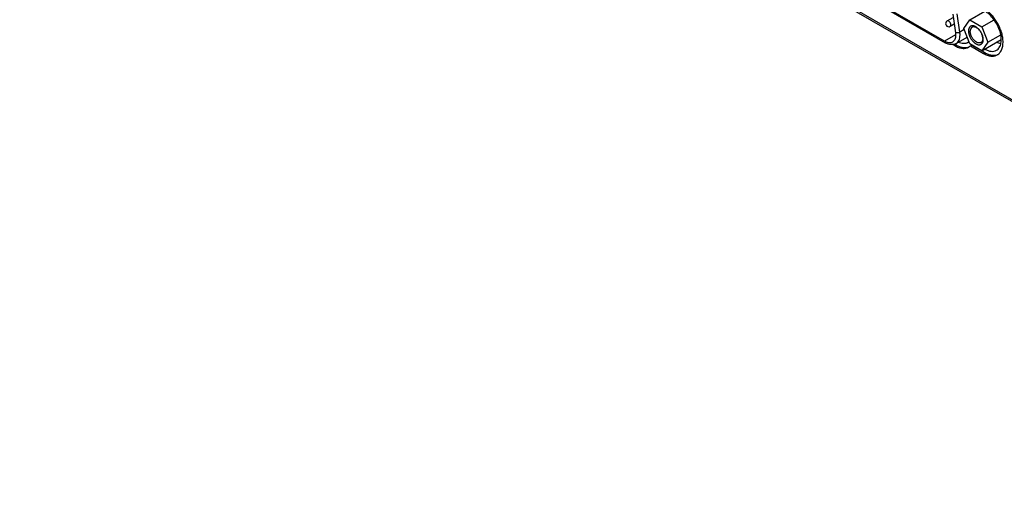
# Model space of a CAD drawing. Header units: inches. Extents: x 0 to 34, y 0 to 22.
# Tile 30 of 71: x 21.4 to 25, y 11.5 to 13.3. Entities that reach past the tile are written whole.
import ezdxf

# ---------------------------------------------------------------- set-up
doc = ezdxf.new("R2010")
doc.units = ezdxf.units.IN
doc.header["$LTSCALE"] = 1.87
doc.header["$MEASUREMENT"] = 0
doc.layers.get('0').update_dxf_attribs({"linetype": 'CONTINUOUS'})
doc.layers.add('02___PRT_ALL_AXES', color=7, linetype='CONTINUOUS')

msp = doc.modelspace()

# ---------------------------------------------------------------- linework, layer by layer
at = {"color": 7, "linetype": 'CONTINUOUS'}
for p, q in [((19.9151, 15.9824), (27.6547, 11.5137)), ((20.1354, 15.8623), (27.4246, 11.6536)), ((24.7752, 13.2549), (23.9564, 13.7276)), ((23.9587, 13.7224), (24.7775, 13.2496)), ((24.8055, 13.3554), (24.8151, 13.2868)), ((24.8312, 13.2885), (24.8216, 13.3571)), ((24.8682, 13.3346), (24.9236, 13.3666)), ((24.7843, 13.3305), (24.8072, 13.3436)), ((24.7958, 13.3106), (24.8106, 13.3191)), ((24.846, 13.3029), (24.8682, 13.3346)), ((24.8682, 13.3346), (24.9127, 13.3089)), ((24.9127, 13.3089), (24.9577, 13.3348)), ((24.8478, 13.2981), (24.8312, 13.2885)), ((24.8682, 13.2455), (24.846, 13.3029)), ((24.9127, 13.3089), (24.935, 13.2515)), ((24.8157, 13.2783), (24.7752, 13.2549)), ((24.8177, 13.2468), (24.8586, 13.2704)), ((24.9128, 13.2198), (24.8682, 13.2455)), ((24.9128, 13.2198), (24.9844, 13.2612)), ((24.935, 13.2515), (24.9128, 13.2198)), ((24.935, 13.2515), (24.9826, 13.279))]:
    msp.add_line(p, q, dxfattribs=at)
for centre, radius, start, end in [((24.7901, 13.3205), 0.0115, 120.0016, 300.0006), ((24.8003, 13.2983), 0.0501, 239.9395, 245.0486)]:
    msp.add_arc(centre, radius, start, end, dxfattribs=at)
for points, knots in [([(24.7982, 13.3158), (24.7982, 13.3179), (24.7971, 13.3221), (24.7942, 13.3266), (24.7911, 13.3294), (24.7887, 13.3307), (24.7864, 13.3312), (24.7849, 13.3308), (24.7843, 13.3305)], [0, 0, 0, 0, 0.269884, 0.561311, 0.695453, 0.813138, 0.912854, 1, 1, 1, 1]), ([(24.7958, 13.3106), (24.7966, 13.311), (24.7979, 13.3127), (24.7982, 13.3147), (24.7982, 13.3158)], [0, 0, 0, 0, 0.449173, 1, 1, 1, 1]), ([(24.8312, 13.2885), (24.8288, 13.2871), (24.8234, 13.2857), (24.8177, 13.2859), (24.8151, 13.2868)], [0, 0, 0, 0, 0.511421, 1, 1, 1, 1]), ([(24.8151, 13.2868), (24.8152, 13.2861), (24.8156, 13.2833), (24.8157, 13.2804), (24.8157, 13.2783)], [0, 0, 0, 0, 0.257392, 1, 1, 1, 1]), ([(24.832, 13.2783), (24.832, 13.2791), (24.8319, 13.2826), (24.8316, 13.286), (24.8312, 13.2885)], [0, 0, 0, 0, 0.242579, 1, 1, 1, 1]), ([(24.9177, 13.2615), (24.9177, 13.2626), (24.9176, 13.2647), (24.9172, 13.268), (24.9166, 13.2714), (24.9157, 13.2748), (24.9145, 13.2782), (24.9132, 13.2817), (24.9116, 13.285), (24.9098, 13.2884), (24.9078, 13.2916), (24.9056, 13.2946), (24.9034, 13.2975), (24.901, 13.3003), (24.8984, 13.3027), (24.8959, 13.305), (24.8932, 13.307), (24.8905, 13.3087), (24.8879, 13.3101), (24.8852, 13.3111), (24.883, 13.3118), (24.8813, 13.3121), (24.8797, 13.3123), (24.8777, 13.3124), (24.8754, 13.3121), (24.8736, 13.3116), (24.8722, 13.3111), (24.8709, 13.3104), (24.8694, 13.3093), (24.8678, 13.3078), (24.8664, 13.3059), (24.8653, 13.3037), (24.8644, 13.3013), (24.8637, 13.2987), (24.8634, 13.2959), (24.8633, 13.2939), (24.8633, 13.2929)], [0, 0, 0, 0, 0.032546, 0.066569, 0.101899, 0.138374, 0.175797, 0.213947, 0.252589, 0.291479, 0.330368, 0.369007, 0.407151, 0.444567, 0.481034, 0.516354, 0.550355, 0.582896, 0.61388, 0.643254, 0.671029, 0.684344, 0.697295, 0.722179, 0.745935, 0.768881, 0.78018, 0.791425, 0.81395, 0.836901, 0.860666, 0.885562, 0.911825, 0.939613, 0.969012, 1, 1, 1, 1]), ([(24.8633, 13.2929), (24.8633, 13.2919), (24.8634, 13.2897), (24.8638, 13.2864), (24.8644, 13.2831), (24.8653, 13.2797), (24.8665, 13.2762), (24.8678, 13.2728), (24.8694, 13.2694), (24.8712, 13.2661), (24.8732, 13.2629), (24.8753, 13.2598), (24.8776, 13.2569), (24.88, 13.2542), (24.8826, 13.2517), (24.8851, 13.2494), (24.8878, 13.2475), (24.8904, 13.2458), (24.8931, 13.2444), (24.8958, 13.2433), (24.8979, 13.2426), (24.8997, 13.2423), (24.9013, 13.2421), (24.9033, 13.242), (24.9056, 13.2423), (24.9074, 13.2428), (24.9088, 13.2434), (24.9101, 13.244), (24.9116, 13.2451), (24.9132, 13.2467), (24.9146, 13.2485), (24.9157, 13.2507), (24.9166, 13.2531), (24.9173, 13.2557), (24.9176, 13.2586), (24.9177, 13.2605), (24.9177, 13.2615)], [0, 0, 0, 0, 0.032546, 0.066569, 0.101899, 0.138374, 0.175797, 0.213947, 0.252589, 0.291479, 0.330368, 0.369007, 0.407151, 0.444567, 0.481034, 0.516354, 0.550355, 0.582896, 0.61388, 0.643254, 0.671029, 0.684344, 0.697295, 0.722179, 0.745935, 0.768881, 0.78018, 0.791425, 0.81395, 0.836901, 0.860666, 0.885562, 0.911825, 0.939613, 0.969012, 1, 1, 1, 1]), ([(24.8766, 13.3069), (24.876, 13.3066), (24.875, 13.3059), (24.8736, 13.3045), (24.8725, 13.3029), (24.8715, 13.3011), (24.8707, 13.2991), (24.8702, 13.2968), (24.8698, 13.2944), (24.8698, 13.2928), (24.8698, 13.2919)], [0, 0, 0, 0, 0.108009, 0.218041, 0.331959, 0.451297, 0.577194, 0.71043, 0.851418, 1, 1, 1, 1]), ([(24.9092, 13.2503), (24.9088, 13.2501), (24.908, 13.2496), (24.9066, 13.2492), (24.9052, 13.2489), (24.9032, 13.2487), (24.9005, 13.2489), (24.8972, 13.2498), (24.8945, 13.251), (24.8923, 13.2523), (24.8906, 13.2534), (24.8889, 13.2546), (24.8866, 13.2564), (24.8839, 13.2591), (24.8809, 13.2626), (24.8782, 13.2664), (24.8757, 13.2705), (24.8736, 13.2748), (24.8719, 13.2792), (24.8707, 13.2835), (24.8701, 13.2871), (24.8698, 13.2899), (24.8698, 13.2913), (24.8698, 13.2919)], [0, 0, 0, 0, 0.021328, 0.042888, 0.064895, 0.087544, 0.13533, 0.187243, 0.243689, 0.273633, 0.304669, 0.336743, 0.369779, 0.43837, 0.509644, 0.582652, 0.656367, 0.729726, 0.801687, 0.871261, 0.937601, 0.969343, 1, 1, 1, 1]), ([(24.916, 13.2653), (24.916, 13.2659), (24.9159, 13.2673), (24.9157, 13.2701), (24.915, 13.2737), (24.9138, 13.278), (24.9121, 13.2824), (24.91, 13.2867), (24.9076, 13.2908), (24.9048, 13.2946), (24.9018, 13.2981), (24.8991, 13.3007), (24.8969, 13.3026), (24.8952, 13.3038), (24.8935, 13.3049), (24.8913, 13.3062), (24.8885, 13.3074), (24.8852, 13.3083), (24.8826, 13.3085), (24.8805, 13.3083), (24.8791, 13.308), (24.8778, 13.3075), (24.877, 13.3071), (24.8766, 13.3069)], [0, 0, 0, 0, 0.030657, 0.062399, 0.128739, 0.198313, 0.270274, 0.343633, 0.417348, 0.490356, 0.56163, 0.630221, 0.663257, 0.695331, 0.726367, 0.756311, 0.812757, 0.86467, 0.912456, 0.935105, 0.957112, 0.978672, 1, 1, 1, 1]), ([(24.7752, 13.2549), (24.7752, 13.2538), (24.7754, 13.2517), (24.7768, 13.2501), (24.7775, 13.2496)], [0, 0, 0, 0, 0.550825, 1, 1, 1, 1]), ([(24.8177, 13.2468), (24.8148, 13.2451), (24.8084, 13.2427), (24.7979, 13.2422), (24.7874, 13.2446), (24.7808, 13.2478), (24.7775, 13.2496)], [0, 0, 0, 0, 0.238663, 0.481282, 0.733248, 1, 1, 1, 1]), ([(24.8039, 13.252), (24.8022, 13.2511), (24.7985, 13.2496), (24.7899, 13.2489), (24.7833, 13.2509), (24.7791, 13.2528)], [0, 0, 0, 0, 0.223839, 0.460044, 1, 1, 1, 1]), ([(24.8157, 13.2783), (24.8157, 13.2754), (24.8153, 13.2699), (24.8131, 13.2623), (24.8093, 13.2561), (24.8058, 13.2531), (24.8039, 13.252)], [0, 0, 0, 0, 0.289772, 0.549064, 0.782223, 1, 1, 1, 1]), ([(24.8177, 13.2468), (24.82, 13.2481), (24.8242, 13.2517), (24.8288, 13.2591), (24.8315, 13.2682), (24.832, 13.2748), (24.832, 13.2783)], [0, 0, 0, 0, 0.217777, 0.450936, 0.710228, 1, 1, 1, 1]), ([(24.916, 13.2653), (24.916, 13.2644), (24.9159, 13.2628), (24.9156, 13.2603), (24.915, 13.2581), (24.9143, 13.2561), (24.9133, 13.2542), (24.9121, 13.2527), (24.9108, 13.2513), (24.9097, 13.2506), (24.9092, 13.2503)], [0, 0, 0, 0, 0.148582, 0.28957, 0.422806, 0.548703, 0.668041, 0.781959, 0.891991, 1, 1, 1, 1])]:
    msp.add_open_spline(points, degree=3, knots=knots, dxfattribs=at)
at = {"layer": '02___PRT_ALL_AXES', "color": 7, "linetype": 'CONTINUOUS'}
for p, q in [((24.8123, 13.2446), (24.8174, 13.2417)), ((24.9902, 13.2646), (24.9902, 13.2646)), ((24.9902, 13.2646), (24.9902, 13.2646)), ((24.8052, 13.2431), (24.8125, 13.2389)), ((24.8125, 13.2389), (24.8174, 13.2417)), ((24.8703, 13.2382), (24.8752, 13.241)), ((24.8703, 13.2382), (24.9187, 13.2102)), ((24.8752, 13.241), (24.9236, 13.213)), ((24.9187, 13.2102), (24.9236, 13.213))]:
    msp.add_line(p, q, dxfattribs=at)
for centre, radius, start, end in [((24.8463, 13.276), 0.0295, 300.0326, 309.8347), ((24.8517, 13.267), 0.0351, 290.8212, 295.3363), ((24.847, 13.2637), 0.0346, 300.0052, 304.6746), ((24.8467, 13.2642), 0.0352, 304.6832, 312.2214), ((24.9573, 13.2383), 0.035, 290.3155, 290.6796), ((24.9574, 13.238), 0.0346, 290.673, 295.2718), ((24.9527, 13.2347), 0.0342, 300.0053, 304.7338)]:
    msp.add_arc(centre, radius, start, end, dxfattribs=at)
for points, knots in [([(24.9902, 13.2646), (24.9895, 13.2701), (24.9874, 13.2812), (24.9823, 13.2976), (24.9751, 13.314), (24.9662, 13.3297), (24.9558, 13.3443), (24.9443, 13.3573), (24.932, 13.3684), (24.9232, 13.3745), (24.9187, 13.3771)], [0, 0, 0, 0, 0.119548, 0.245769, 0.376286, 0.508429, 0.639423, 0.766569, 0.887422, 1, 1, 1, 1]), ([(24.9666, 13.2218), (24.9687, 13.2231), (24.9727, 13.2261), (24.9794, 13.2346), (24.9844, 13.2491), (24.9849, 13.2693), (24.9803, 13.2916), (24.9712, 13.3143), (24.9581, 13.3355), (24.9423, 13.3535), (24.9299, 13.3631), (24.9235, 13.3667)], [0, 0, 0, 0, 0.042878, 0.087525, 0.186931, 0.304246, 0.437974, 0.582384, 0.729605, 0.871262, 1, 1, 1, 1]), ([(24.8611, 13.2505), (24.8587, 13.2491), (24.8532, 13.2469), (24.8443, 13.246), (24.8346, 13.2473), (24.8282, 13.2495), (24.825, 13.2509)], [0, 0, 0, 0, 0.224764, 0.461072, 0.717804, 1, 1, 1, 1]), ([(24.9684, 13.252), (24.9696, 13.2513), (24.9742, 13.2488), (24.979, 13.2468), (24.9827, 13.2457)], [0, 0, 0, 0, 0.262345, 1, 1, 1, 1]), ([(24.9722, 13.2067), (24.974, 13.2079), (24.9774, 13.2108), (24.9818, 13.2161), (24.9853, 13.2224), (24.9891, 13.2322), (24.9914, 13.2465), (24.9909, 13.2584), (24.9902, 13.2646)], [0, 0, 0, 0, 0.103679, 0.210791, 0.32332, 0.442742, 0.705028, 1, 1, 1, 1]), ([(24.8125, 13.2389), (24.8171, 13.2363), (24.8261, 13.232), (24.838, 13.2291), (24.8469, 13.2288), (24.8532, 13.2295), (24.859, 13.2311), (24.8626, 13.2328), (24.8643, 13.2338)], [0, 0, 0, 0, 0.289407, 0.548302, 0.667751, 0.781775, 0.891907, 1, 1, 1, 1]), ([(24.8174, 13.2417), (24.8214, 13.2394), (24.8294, 13.2355), (24.8418, 13.232), (24.8535, 13.2314), (24.8608, 13.2329), (24.8641, 13.2342)], [0, 0, 0, 0, 0.286283, 0.545947, 0.781605, 1, 1, 1, 1]), ([(24.9187, 13.2102), (24.9232, 13.2076), (24.9321, 13.2034), (24.9458, 13.2001), (24.9568, 13.2003), (24.9646, 13.2025), (24.9681, 13.2042), (24.9698, 13.2051)], [0, 0, 0, 0, 0.289585, 0.54864, 0.781641, 0.89184, 1, 1, 1, 1]), ([(24.9235, 13.2261), (24.9273, 13.2239), (24.9348, 13.2203), (24.9464, 13.2176), (24.9572, 13.2178), (24.9638, 13.2202), (24.9666, 13.2218)], [0, 0, 0, 0, 0.289807, 0.549056, 0.782233, 1, 1, 1, 1]), ([(24.9236, 13.213), (24.9275, 13.2107), (24.9354, 13.2069), (24.9475, 13.2035), (24.959, 13.2028), (24.9662, 13.2043), (24.9694, 13.2055)], [0, 0, 0, 0, 0.286058, 0.545723, 0.781519, 1, 1, 1, 1])]:
    msp.add_open_spline(points, degree=3, knots=knots, dxfattribs=at)

doc.saveas('drawing.dxf')
